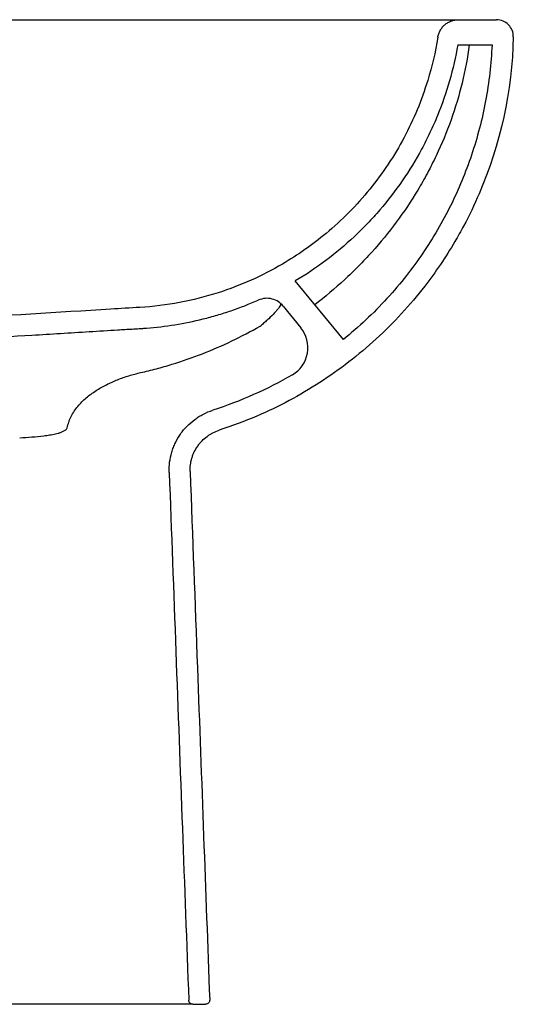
# Model space of a CAD drawing. Header units: millimetres. Extents: x 3977.097 to 3977.702, y 1970.05 to 1970.534.
# Tile 2 of 2: x 3977.466 to 3977.702, y 1970.05 to 1970.52. Entities that reach past the tile are written whole.
import ezdxf

# ---------------------------------------------------------------- set-up
doc = ezdxf.new("R2010")
doc.units = ezdxf.units.MM
doc.layers.add('SANINDUSA', color=3, linetype='Continuous')

msp = doc.modelspace()

# ---------------------------------------------------------------- linework, layer by layer
at = {"layer": 'SANINDUSA'}
for p, q in [((3977.676073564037, 1970.519541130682), (3977.694288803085, 1970.519541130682)), ((3977.67573840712, 1970.507541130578), (3977.692148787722, 1970.507541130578)), ((3977.621087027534, 1970.366828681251), (3977.598142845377, 1970.394809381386)), ((3977.592307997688, 1970.382832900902), (3977.60078511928, 1970.372494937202)), ((3977.549239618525, 1970.049541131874), (3977.555243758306, 1970.049541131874))]:
    msp.add_line(p, q, dxfattribs=at)
for centre, radius, start, end in [((3977.694288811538, 1970.511541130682), 0.008000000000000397, 358.613216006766, 90), ((3977.589186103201, 1970.362983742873), 0.01499999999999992, 300.1876190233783, 39.35175263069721)]:
    msp.add_arc(centre, radius, start, end, dxfattribs=at)
for points, knots in [([(3977.423432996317, 1970.519541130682), (3977.425440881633, 1970.519541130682), (3977.433831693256, 1970.519541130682), (3977.461801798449, 1970.519541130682), (3977.491703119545, 1970.519541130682), (3977.519174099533, 1970.519541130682), (3977.531018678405, 1970.519541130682), (3977.542835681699, 1970.519541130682), (3977.554590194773, 1970.519541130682), (3977.562261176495, 1970.519541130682), (3977.566092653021, 1970.519541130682)], [0, 0, 0, 0, 0.04213294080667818, 0.1760705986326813, 0.5867846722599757, 0.6694875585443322, 0.7524403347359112, 0.835241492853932, 0.9177069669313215, 1, 1, 1, 1]), ([(3977.568602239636, 1970.519541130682), (3977.57370684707, 1970.519541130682), (3977.578709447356, 1970.519541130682), (3977.586062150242, 1970.519541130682), (3977.588487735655, 1970.519541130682), (3977.592087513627, 1970.519541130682), (3977.59328232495, 1970.519541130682), (3977.595650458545, 1970.519541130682), (3977.596823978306, 1970.519541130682), (3977.602639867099, 1970.519541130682), (3977.607128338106, 1970.519541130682), (3977.615782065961, 1970.519541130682), (3977.619945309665, 1970.519541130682), (3977.625945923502, 1970.519541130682), (3977.627905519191, 1970.519541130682), (3977.630782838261, 1970.519541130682), (3977.631731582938, 1970.519541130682), (3977.633607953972, 1970.519541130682), (3977.634535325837, 1970.519541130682), (3977.63909096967, 1970.519541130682), (3977.642497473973, 1970.519541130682), (3977.65204042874, 1970.519541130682), (3977.657499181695, 1970.519541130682), (3977.662018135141, 1970.519541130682)], [0, 0, 0, 0, 0.1250000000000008, 0.1250000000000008, 0.1875000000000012, 0.1875000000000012, 0.2187500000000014, 0.2187500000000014, 0.2500000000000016, 0.2500000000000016, 0.3750000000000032, 0.3750000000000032, 0.5000000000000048, 0.5000000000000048, 0.5625000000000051, 0.5625000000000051, 0.5937500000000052, 0.5937500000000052, 0.6250000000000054, 0.6250000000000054, 0.7500000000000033, 0.7500000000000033, 1, 1, 1, 1]), ([(3977.662018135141, 1970.519541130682), (3977.664285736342, 1970.519541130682), (3977.666283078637, 1970.519541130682), (3977.668873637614, 1970.519541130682), (3977.669670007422, 1970.519541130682), (3977.671128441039, 1970.519541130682), (3977.6717912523, 1970.519541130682), (3977.673562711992, 1970.519541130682), (3977.674458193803, 1970.519541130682), (3977.675688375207, 1970.519541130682), (3977.676024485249, 1970.519541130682), (3977.676073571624, 1970.519541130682)], [0, 0, 0, 0, 0.2500000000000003, 0.2500000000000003, 0.3750000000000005, 0.3750000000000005, 0.5000000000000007, 0.5000000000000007, 0.7500000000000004, 0.7500000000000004, 1, 1, 1, 1]), ([(3977.666200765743, 1970.511133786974), (3977.666295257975, 1970.511719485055), (3977.666440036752, 1970.512288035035), (3977.666729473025, 1970.513116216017), (3977.666838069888, 1970.513388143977), (3977.667079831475, 1970.513923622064), (3977.667213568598, 1970.514188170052), (3977.667648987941, 1970.514961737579), (3977.667980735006, 1970.515444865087), (3977.668538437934, 1970.516122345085), (3977.668734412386, 1970.516340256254), (3977.669146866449, 1970.516759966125), (3977.669364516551, 1970.516962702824), (3977.670038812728, 1970.517536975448), (3977.670516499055, 1970.517875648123), (3977.671274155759, 1970.518319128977), (3977.671533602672, 1970.518456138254), (3977.672066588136, 1970.518708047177), (3977.672341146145, 1970.518823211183), (3977.673170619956, 1970.519128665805), (3977.673735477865, 1970.519281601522), (3977.674888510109, 1970.519487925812), (3977.675480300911, 1970.519541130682), (3977.676073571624, 1970.519541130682)], [0, 0, 0, 0, 0.1250000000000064, 0.1250000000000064, 0.1875000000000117, 0.1875000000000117, 0.2500000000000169, 0.2500000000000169, 0.3750000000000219, 0.3750000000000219, 0.4375000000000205, 0.4375000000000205, 0.5000000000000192, 0.5000000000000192, 0.6250000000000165, 0.6250000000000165, 0.6875000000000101, 0.6875000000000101, 0.7500000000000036, 0.7500000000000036, 0.8750000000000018, 0.8750000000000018, 1, 1, 1, 1]), ([(3977.666200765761, 1970.511133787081), (3977.665067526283, 1970.504109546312), (3977.661196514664, 1970.487551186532), (3977.650914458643, 1970.462824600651), (3977.634466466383, 1970.438054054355), (3977.614434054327, 1970.417773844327), (3977.590023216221, 1970.400658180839), (3977.56040332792, 1970.387470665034), (3977.53665921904, 1970.382970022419), (3977.51922492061, 1970.381903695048), (3977.514612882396, 1970.381621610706), (3977.459077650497, 1970.378224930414), (3977.408154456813, 1970.375110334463), (3977.357231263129, 1970.371995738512)], [0.01774643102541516, 0.01774643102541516, 0.01774643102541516, 0.01774643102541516, 0.06250000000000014, 0.1250000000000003, 0.1875000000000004, 0.2500000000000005, 0.3036274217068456, 0.3750000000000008, 0.4554411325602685, 0.4554411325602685, 0.4843750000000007, 0.4843750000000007, 0.8038443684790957, 0.8038443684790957, 0.8038443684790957, 0.8038443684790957]), ([(3977.702286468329, 1970.511347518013), (3977.701659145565, 1970.485434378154), (3977.696072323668, 1970.460033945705), (3977.683688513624, 1970.431214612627), (3977.681221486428, 1970.42608196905), (3977.677196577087, 1970.418539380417), (3977.671614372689, 1970.40858760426), (3977.658768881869, 1970.389614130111), (3977.637380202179, 1970.366413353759), (3977.61033972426, 1970.345518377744), (3977.584621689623, 1970.331813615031), (3977.567914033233, 1970.325559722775), (3977.561780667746, 1970.323592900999)], [0.02974541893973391, 0.02974541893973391, 0.02974541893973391, 0.02974541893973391, 0.3124999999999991, 0.3124999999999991, 0.3749999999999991, 0.3749999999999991, 0.4062499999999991, 0.4999999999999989, 0.6249999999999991, 0.7499999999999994, 0.8749999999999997, 0.9454095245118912, 0.9454095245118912, 0.9454095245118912, 0.9454095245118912]), ([(3977.675738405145, 1970.507541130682), (3977.674726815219, 1970.501725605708), (3977.673408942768, 1970.496003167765), (3977.670175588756, 1970.484739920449), (3977.668260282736, 1970.479199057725), (3977.664931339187, 1970.471026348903), (3977.663745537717, 1970.468325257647), (3977.661850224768, 1970.464309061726), (3977.661198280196, 1970.462974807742), (3977.659858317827, 1970.46032483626), (3977.659171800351, 1970.459011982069), (3977.655657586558, 1970.452507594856), (3977.652586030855, 1970.447494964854), (3977.645937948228, 1970.437840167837), (3977.642361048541, 1970.433198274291), (3977.636612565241, 1970.426516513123), (3977.63463261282, 1970.424336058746), (3977.63156568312, 1970.42113654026), (3977.630527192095, 1970.420081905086), (3977.628417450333, 1970.417996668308), (3977.627345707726, 1970.416965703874), (3977.621937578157, 1970.411902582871), (3977.617427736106, 1970.408119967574), (3977.608051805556, 1970.401075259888), (3977.603186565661, 1970.397811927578), (3977.598142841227, 1970.394809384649)], [0, 0, 0, 0, 0.1250000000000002, 0.1250000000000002, 0.2500000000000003, 0.2500000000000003, 0.3125000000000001, 0.3125000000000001, 0.3437499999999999, 0.3437499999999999, 0.3749999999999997, 0.3749999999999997, 0.4999999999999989, 0.4999999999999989, 0.624999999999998, 0.624999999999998, 0.6874999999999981, 0.6874999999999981, 0.7187499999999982, 0.7187499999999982, 0.7499999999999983, 0.7499999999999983, 0.8749999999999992, 0.8749999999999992, 1, 1, 1, 1]), ([(3977.681226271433, 1970.507541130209), (3977.680403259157, 1970.501361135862), (3977.679256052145, 1970.495285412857), (3977.67634698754, 1970.483331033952), (3977.674585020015, 1970.477452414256), (3977.670462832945, 1970.4658863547), (3977.668102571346, 1970.460198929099), (3977.664779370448, 1970.45320841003), (3977.664096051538, 1970.451816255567), (3977.662691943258, 1970.449043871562), (3977.66197170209, 1970.447664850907), (3977.659766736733, 1970.443567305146), (3977.658234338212, 1970.440881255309), (3977.653455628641, 1970.432955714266), (3977.650029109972, 1970.427847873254), (3977.642702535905, 1970.417977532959), (3977.638805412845, 1970.413212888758), (3977.632609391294, 1970.406321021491), (3977.630485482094, 1970.40406638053), (3977.627210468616, 1970.400749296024), (3977.62610326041, 1970.399653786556), (3977.623869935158, 1970.397494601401), (3977.622742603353, 1970.396429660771), (3977.617053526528, 1970.391176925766), (3977.61233514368, 1970.387204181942), (3977.607456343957, 1970.38345152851)], [0, 0, 0, 0, 0.1250000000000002, 0.1250000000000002, 0.2500000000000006, 0.2500000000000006, 0.375000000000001, 0.375000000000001, 0.406250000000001, 0.406250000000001, 0.437500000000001, 0.437500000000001, 0.5000000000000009, 0.5000000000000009, 0.6250000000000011, 0.6250000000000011, 0.7500000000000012, 0.7500000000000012, 0.8125000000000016, 0.8125000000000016, 0.8437500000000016, 0.8437500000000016, 0.8750000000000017, 0.8750000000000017, 1, 1, 1, 1]), ([(3977.692148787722, 1970.507541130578), (3977.691854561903, 1970.503052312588), (3977.691267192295, 1970.494091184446), (3977.689198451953, 1970.480787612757), (3977.686278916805, 1970.467683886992), (3977.682469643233, 1970.45493694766), (3977.677833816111, 1970.442581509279), (3977.672402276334, 1970.430650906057), (3977.666157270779, 1970.419090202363), (3977.659129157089, 1970.407960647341), (3977.651117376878, 1970.397001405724), (3977.642063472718, 1970.386360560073), (3977.632023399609, 1970.3760895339), (3977.624729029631, 1970.369912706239), (3977.621087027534, 1970.366828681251)], [0, 0, 0, 0, 0.08307116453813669, 0.1658368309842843, 0.2484184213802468, 0.3309318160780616, 0.4113993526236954, 0.4920313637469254, 0.5729174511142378, 0.6539556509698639, 0.735022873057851, 0.8234994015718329, 0.91187511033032, 1, 1, 1, 1]), ([(3977.36293060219, 1970.362316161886), (3977.399398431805, 1970.364540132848), (3977.435866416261, 1970.366761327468), (3977.481451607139, 1970.369535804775), (3977.490568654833, 1970.370090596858), (3977.504244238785, 1970.370922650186), (3977.508802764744, 1970.371200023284), (3977.515640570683, 1970.3716158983), (3977.51905948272, 1970.371823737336), (3977.522478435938, 1970.372031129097), (3977.524187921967, 1970.372134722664), (3977.524757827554, 1970.372168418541), (3977.525896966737, 1970.372243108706), (3977.526466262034, 1970.372283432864), (3977.531587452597, 1970.372673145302), (3977.536122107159, 1970.373209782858), (3977.545156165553, 1970.374665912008), (3977.549655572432, 1970.375585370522), (3977.556377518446, 1970.377259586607), (3977.558613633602, 1970.377866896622), (3977.56196085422, 1970.378853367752), (3977.563075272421, 1970.37919476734), (3977.565292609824, 1970.379900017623), (3977.566396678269, 1970.380264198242), (3977.571894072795, 1970.382142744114), (3977.576218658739, 1970.383829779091), (3977.580469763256, 1970.385701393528)], [0, 0, 0, 0, 0.4999999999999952, 0.4999999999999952, 0.6249999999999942, 0.6249999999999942, 0.687499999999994, 0.687499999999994, 0.7187499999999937, 0.7343749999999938, 0.7343749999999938, 0.7421874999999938, 0.7421874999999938, 0.7499999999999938, 0.7499999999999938, 0.8124999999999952, 0.8124999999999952, 0.8749999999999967, 0.8749999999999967, 0.9062499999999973, 0.9062499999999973, 0.9218749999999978, 0.9218749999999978, 0.9374999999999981, 0.9374999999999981, 1, 1, 1, 1]), ([(3977.592307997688, 1970.382832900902), (3977.591617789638, 1970.383542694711), (3977.590137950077, 1970.385064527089), (3977.587109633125, 1970.386372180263), (3977.5836883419, 1970.386755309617), (3977.581542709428, 1970.386052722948), (3977.580469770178, 1970.385701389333)], [0, 0, 0, 0, 0.2263219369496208, 0.4852452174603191, 0.7425930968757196, 1, 1, 1, 1]), ([(3977.591129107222, 1970.383906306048), (3977.591150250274, 1970.383803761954), (3977.591201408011, 1970.383555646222), (3977.590808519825, 1970.382796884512), (3977.590165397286, 1970.38183127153), (3977.589253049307, 1970.380699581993), (3977.587820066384, 1970.379101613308), (3977.585980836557, 1970.377274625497), (3977.583884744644, 1970.375356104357), (3977.582734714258, 1970.374369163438), (3977.582152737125, 1970.373869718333)], [0, 0, 0, 0, 0.08620988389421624, 0.2085934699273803, 0.3342858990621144, 0.4449944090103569, 0.5582206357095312, 0.7747539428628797, 0.8860133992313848, 0.9999999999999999, 0.9999999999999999, 0.9999999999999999, 0.9999999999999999]), ([(3977.524253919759, 1970.35107152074), (3977.526775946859, 1970.351644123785), (3977.529286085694, 1970.352263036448), (3977.534282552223, 1970.353593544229), (3977.536765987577, 1970.354304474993), (3977.544148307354, 1970.356565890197), (3977.548988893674, 1970.358247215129), (3977.563270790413, 1970.363805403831), (3977.572473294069, 1970.368194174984), (3977.581348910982, 1970.373283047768)], [0, 0, 0, 0, 0.1249999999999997, 0.1249999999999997, 0.2499999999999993, 0.2499999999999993, 0.4999999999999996, 0.4999999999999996, 1, 1, 1, 1]), ([(3977.4892007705, 1970.324656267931), (3977.489381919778, 1970.325615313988), (3977.489628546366, 1970.326553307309), (3977.490094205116, 1970.327929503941), (3977.490265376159, 1970.328383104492), (3977.490639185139, 1970.329280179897), (3977.490842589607, 1970.329725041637), (3977.491922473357, 1970.331896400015), (3977.492990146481, 1970.333481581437), (3977.494820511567, 1970.335688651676), (3977.495469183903, 1970.336395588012), (3977.496834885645, 1970.337758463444), (3977.497553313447, 1970.338415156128), (3977.499764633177, 1970.340287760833), (3977.501323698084, 1970.341419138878), (3977.504571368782, 1970.343503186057), (3977.506265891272, 1970.344457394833), (3977.509707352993, 1970.346187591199), (3977.511460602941, 1970.346967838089), (3977.515023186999, 1970.348382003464), (3977.516832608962, 1970.34901569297), (3977.520503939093, 1970.35014616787), (3977.522365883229, 1970.350642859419), (3977.524253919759, 1970.35107152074)], [0, 0, 0, 0, 0.06249999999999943, 0.06249999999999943, 0.09374999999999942, 0.09374999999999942, 0.1249999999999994, 0.1249999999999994, 0.2500000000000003, 0.2500000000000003, 0.3125000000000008, 0.3125000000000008, 0.3750000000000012, 0.3750000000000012, 0.500000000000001, 0.500000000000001, 0.6250000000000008, 0.6250000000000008, 0.7500000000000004, 0.7500000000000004, 0.8750000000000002, 0.8750000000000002, 1, 1, 1, 1]), ([(3977.596728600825, 1970.350017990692), (3977.590744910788, 1970.346537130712), (3977.584570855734, 1970.343379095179), (3977.571886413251, 1970.33773437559), (3977.565376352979, 1970.335247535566), (3977.558727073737, 1970.333115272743)], [0, 0, 0, 0, 0.5, 0.5, 1, 1, 1, 1]), ([(3977.537908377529, 1970.303438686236), (3977.537847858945, 1970.305073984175), (3977.537921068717, 1970.306691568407), (3977.538323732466, 1970.309892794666), (3977.538653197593, 1970.311476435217), (3977.539346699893, 1970.313825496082), (3977.539610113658, 1970.314599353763), (3977.540194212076, 1970.31611186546), (3977.540515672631, 1970.316853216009), (3977.54156700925, 1970.319033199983), (3977.542383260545, 1970.320428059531), (3977.543785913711, 1970.322430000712), (3977.544283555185, 1970.323081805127), (3977.545320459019, 1970.324331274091), (3977.545861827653, 1970.324932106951), (3977.547553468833, 1970.326664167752), (3977.548770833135, 1970.327725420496), (3977.550734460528, 1970.329173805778), (3977.551414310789, 1970.329633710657), (3977.552798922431, 1970.330490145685), (3977.553505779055, 1970.330888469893), (3977.555669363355, 1970.331995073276), (3977.557168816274, 1970.332615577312), (3977.558727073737, 1970.333115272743)], [0, 0, 0, 0, 0.1250000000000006, 0.1250000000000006, 0.2500000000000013, 0.2500000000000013, 0.3125000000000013, 0.3125000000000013, 0.3750000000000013, 0.3750000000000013, 0.5000000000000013, 0.5000000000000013, 0.5625000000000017, 0.5625000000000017, 0.625000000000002, 0.625000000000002, 0.7500000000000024, 0.7500000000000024, 0.8125000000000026, 0.8125000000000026, 0.8750000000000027, 0.8750000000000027, 1, 1, 1, 1]), ([(3977.466475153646, 1970.319988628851), (3977.468398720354, 1970.320088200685), (3977.470317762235, 1970.320203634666), (3977.474144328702, 1970.320493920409), (3977.476052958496, 1970.320667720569), (3977.478899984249, 1970.321016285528), (3977.479845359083, 1970.321147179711), (3977.481725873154, 1970.321454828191), (3977.482661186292, 1970.321630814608), (3977.484052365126, 1970.321953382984), (3977.484514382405, 1970.322070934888), (3977.485427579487, 1970.322333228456), (3977.485879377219, 1970.322477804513), (3977.486545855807, 1970.32272711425), (3977.486766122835, 1970.322815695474), (3977.487201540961, 1970.32300789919), (3977.48741725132, 1970.323111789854), (3977.487834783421, 1970.323338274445), (3977.488037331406, 1970.323460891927), (3977.488422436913, 1970.323736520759), (3977.488605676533, 1970.323888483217), (3977.488768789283, 1970.324071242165)], [0, 0, 0, 0, 0.2499999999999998, 0.2499999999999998, 0.4999999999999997, 0.4999999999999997, 0.6249999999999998, 0.6249999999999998, 0.7499999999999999, 0.7499999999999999, 0.8125, 0.8125, 0.8750000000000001, 0.8750000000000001, 0.9062500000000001, 0.9062500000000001, 0.9375, 0.9375, 0.96875, 0.96875, 1, 1, 1, 1]), ([(3977.547901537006, 1970.303808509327), (3977.547861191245, 1970.304898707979), (3977.547909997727, 1970.305977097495), (3977.548178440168, 1970.308111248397), (3977.548398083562, 1970.309167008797), (3977.548860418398, 1970.310733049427), (3977.549036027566, 1970.311248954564), (3977.549425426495, 1970.31225729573), (3977.549639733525, 1970.312751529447), (3977.550340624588, 1970.314204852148), (3977.550884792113, 1970.315134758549), (3977.551819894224, 1970.316469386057), (3977.552151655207, 1970.316903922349), (3977.552842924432, 1970.317736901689), (3977.553203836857, 1970.318137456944), (3977.554331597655, 1970.319292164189), (3977.555143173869, 1970.319999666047), (3977.556452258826, 1970.320965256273), (3977.556905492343, 1970.321271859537), (3977.557828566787, 1970.321842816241), (3977.558299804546, 1970.322108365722), (3977.559742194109, 1970.322846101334), (3977.560741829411, 1970.323259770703), (3977.561780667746, 1970.323592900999)], [0, 0, 0, 0, 0.1250000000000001, 0.1250000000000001, 0.2500000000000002, 0.2500000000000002, 0.3125000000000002, 0.3125000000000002, 0.3750000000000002, 0.3750000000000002, 0.5000000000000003, 0.5000000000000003, 0.5625000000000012, 0.5625000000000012, 0.6250000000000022, 0.6250000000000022, 0.7500000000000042, 0.7500000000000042, 0.8125000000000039, 0.8125000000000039, 0.8750000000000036, 0.8750000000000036, 1, 1, 1, 1]), ([(3977.537908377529, 1970.303438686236), (3977.538963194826, 1970.274936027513), (3977.540018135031, 1970.246433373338), (3977.541073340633, 1970.217930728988), (3977.542113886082, 1970.189824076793), (3977.543154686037, 1970.161717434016), (3977.54419597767, 1970.133610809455), (3977.545210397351, 1970.10622951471), (3977.546225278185, 1970.078848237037), (3977.54724100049, 1970.051466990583)], [0.004219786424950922, 0.004219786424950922, 0.004219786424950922, 0.004219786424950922, 0.08978629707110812, 0.08978629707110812, 0.08978629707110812, 0.1741640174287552, 0.1741640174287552, 0.1741640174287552, 0.2563642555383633, 0.2563642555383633, 0.2563642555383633, 0.2563642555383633]), ([(3977.547901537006, 1970.303808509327), (3977.549056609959, 1970.272596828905), (3977.550211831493, 1970.24138515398), (3977.551367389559, 1970.210173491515), (3977.552358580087, 1970.183401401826), (3977.553350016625, 1970.156629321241), (3977.55434191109, 1970.129857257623), (3977.555308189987, 1970.103776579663), (3977.556274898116, 1970.077695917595), (3977.557242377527, 1970.051615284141)], [0.006087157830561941, 0.006087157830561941, 0.006087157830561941, 0.006087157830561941, 0.09978629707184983, 0.09978629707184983, 0.09978629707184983, 0.1801575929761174, 0.1801575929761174, 0.1801575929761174, 0.258453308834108, 0.258453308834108, 0.258453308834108, 0.258453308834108]), ([(3977.495169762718, 1970.049541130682), (3977.491328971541, 1970.049541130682), (3977.487365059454, 1970.049541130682), (3977.481236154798, 1970.049541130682), (3977.479159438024, 1970.049541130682), (3977.474961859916, 1970.049541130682), (3977.47072180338, 1970.049541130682), (3977.466397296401, 1970.049541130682), (3977.462030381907, 1970.049541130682), (3977.459825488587, 1970.049541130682), (3977.453186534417, 1970.049541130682), (3977.448715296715, 1970.049541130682), (3977.444198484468, 1970.049541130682)], [0, 0, 0, 0, 0.2499999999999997, 0.2499999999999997, 0.3749999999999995, 0.3749999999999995, 0.4999999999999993, 0.6249999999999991, 0.6249999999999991, 0.749999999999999, 0.749999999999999, 1, 1, 1, 1]), ([(3977.496230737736, 1970.049541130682), (3977.496084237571, 1970.049541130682), (3977.495937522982, 1970.049541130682), (3977.495790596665, 1970.049541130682), (3977.495687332, 1970.049541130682), (3977.495583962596, 1970.049541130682), (3977.495480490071, 1970.049541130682), (3977.495377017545, 1970.049541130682), (3977.495273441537, 1970.049541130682), (3977.495169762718, 1970.049541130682)], [0, 0, 0, 0, 0.000522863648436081, 0.000522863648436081, 0.000522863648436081, 0.0008903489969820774, 0.0008903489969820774, 0.0008903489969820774, 0.001257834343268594, 0.001257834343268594, 0.001257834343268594, 0.001257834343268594]), ([(3977.549239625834, 1970.049541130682), (3977.5492393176, 1970.049541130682), (3977.548934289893, 1970.049541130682), (3977.547737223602, 1970.049541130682), (3977.546845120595, 1970.049541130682), (3977.54506245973, 1970.049541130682), (3977.544393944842, 1970.049541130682), (3977.543277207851, 1970.049541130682), (3977.542885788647, 1970.049541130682), (3977.542070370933, 1970.049541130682), (3977.5416457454, 1970.049541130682), (3977.539439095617, 1970.049541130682), (3977.537407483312, 1970.049541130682), (3977.532822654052, 1970.049541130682), (3977.530269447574, 1970.049541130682), (3977.526743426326, 1970.049541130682), (3977.526021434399, 1970.049541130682), (3977.524543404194, 1970.049541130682), (3977.523788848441, 1970.049541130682), (3977.521489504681, 1970.049541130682), (3977.519904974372, 1970.049541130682), (3977.51499971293, 1970.049541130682), (3977.511527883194, 1970.049541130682), (3977.504183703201, 1970.049541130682), (3977.500311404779, 1970.049541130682), (3977.496230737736, 1970.049541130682)], [0, 0, 0, 0, 0.1250000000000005, 0.1250000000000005, 0.250000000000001, 0.250000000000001, 0.3125000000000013, 0.3125000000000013, 0.3437500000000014, 0.3437500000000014, 0.3750000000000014, 0.3750000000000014, 0.5000000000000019, 0.5000000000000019, 0.6250000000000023, 0.6250000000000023, 0.6562500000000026, 0.6562500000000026, 0.6875000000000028, 0.6875000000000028, 0.7500000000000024, 0.7500000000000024, 0.8750000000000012, 0.8750000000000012, 1, 1, 1, 1]), ([(3977.549239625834, 1970.049541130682), (3977.549110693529, 1970.049541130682), (3977.548983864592, 1970.049553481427), (3977.548734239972, 1970.049601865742), (3977.54861024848, 1970.04963842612), (3977.548372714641, 1970.049734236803), (3977.548259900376, 1970.049792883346), (3977.548045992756, 1970.049931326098), (3977.547944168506, 1970.050012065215), (3977.547760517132, 1970.050188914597), (3977.547677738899, 1970.050285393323), (3977.547530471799, 1970.050494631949), (3977.547466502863, 1970.050607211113), (3977.547310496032, 1970.050955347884), (3977.547250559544, 1970.051209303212), (3977.54724100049, 1970.051466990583)], [0, 0, 0, 0, 0.1249999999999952, 0.1249999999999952, 0.2499999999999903, 0.2499999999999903, 0.3749999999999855, 0.3749999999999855, 0.4999999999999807, 0.4999999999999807, 0.6249999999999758, 0.6249999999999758, 0.749999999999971, 0.749999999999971, 1, 1, 1, 1]), ([(3977.557242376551, 1970.051615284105), (3977.557228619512, 1970.051389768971), (3977.557201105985, 1970.050938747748), (3977.556878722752, 1970.050326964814), (3977.556388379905, 1970.049856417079), (3977.555812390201, 1970.049584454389), (3977.555415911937, 1970.04955424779), (3977.555243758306, 1970.049541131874)], [0, 0, 0, 0, 0.2097624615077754, 0.4195165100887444, 0.6292710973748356, 0.8390269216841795, 1, 1, 1, 1])]:
    msp.add_open_spline(points, degree=3, knots=knots, dxfattribs=at)
for points in [[(3977.566092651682, 1970.519541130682), (3977.566932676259, 1970.519541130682), (3977.567769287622, 1970.519541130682), (3977.568602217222, 1970.519541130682)], [(3977.581348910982, 1970.373283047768), (3977.581638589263, 1970.373449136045), (3977.58190676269, 1970.37364437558), (3977.58215272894, 1970.373869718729)], [(3977.488768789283, 1970.324071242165), (3977.488929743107, 1970.324251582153), (3977.48907750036, 1970.324445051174), (3977.489200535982, 1970.3246549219)]]:
    msp.add_open_spline(points, degree=3, dxfattribs=at)

doc.saveas('drawing.dxf')
